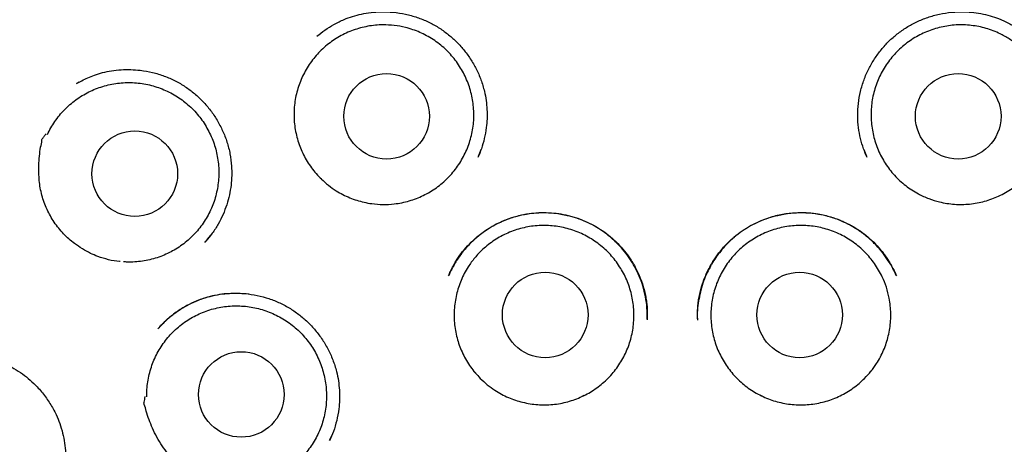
# Model space of a CAD drawing. Header units: millimetres. Extents: x 8 to 743, y 12 to 692.
# Tile 52 of 56: x 376.44 to 390.55, y 668.35 to 674.43. Entities that reach past the tile are written whole.
import ezdxf

# ---------------------------------------------------------------- set-up
doc = ezdxf.new("R2010")
doc.units = ezdxf.units.MM

msp = doc.modelspace()

# ---------------------------------------------------------------- linework, layer by layer
at = {"color": 7, "linetype": 'Continuous', "lineweight": 30}
for p, q in [((380.716, 674.21), (380.701, 674.198)), ((377.291, 673.539), (377.256, 673.52)), ((380.745, 672.169), (380.764, 672.151)), ((379.106, 671.259), (379.092, 671.243)), ((382.976, 669.366), (382.957, 669.386)), ((388.629, 669.386), (388.61, 669.366)), ((388.638, 669.396), (388.629, 669.386)), ((384.521, 669.044), (384.497, 669.034)), ((387.088, 669.034), (387.059, 669.046)), ((380.882, 668.404), (380.906, 668.462))]:
    msp.add_line(p, q, dxfattribs=at)
for centre, radius in [((385.799, 674.049), 16.343), ((385.793, 674.038), 16.158), ((381.698, 673.049), 0.613), ((389.887, 673.049), 0.613), ((378.09, 672.226), 0.613), ((383.97, 670.201), 0.613), ((387.615, 670.201), 0.613), ((379.616, 669.061), 0.613)]:
    msp.add_circle(centre, radius, dxfattribs=at)
for points, knots in [([(385.793, 691.889), (385.629, 691.888), (385.306, 691.885), (384.83, 691.865), (384.371, 691.833), (383.929, 691.792), (383.504, 691.742), (383.097, 691.684), (382.694, 691.617), (382.299, 691.543), (381.911, 691.461), (381.545, 691.375), (381.201, 691.287), (380.886, 691.201), (380.6, 691.116), (380.341, 691.036), (380.099, 690.957), (379.874, 690.879), (379.663, 690.804), (379.461, 690.729), (379.145, 690.607), (378.714, 690.43), (378.168, 690.183), (377.621, 689.913), (377.073, 689.618), (376.531, 689.302), (375.998, 688.966), (375.479, 688.613), (374.976, 688.244), (374.489, 687.861), (374.016, 687.462), (373.555, 687.045), (373.107, 686.609), (372.672, 686.155), (372.253, 685.685), (371.85, 685.199), (371.466, 684.702), (371.101, 684.194), (370.755, 683.677), (370.427, 683.148), (370.116, 682.605), (369.822, 682.048), (369.547, 681.479), (369.293, 680.901), (369.06, 680.315), (368.85, 679.727), (368.662, 679.136), (368.495, 678.542), (368.349, 677.942), (368.222, 677.333), (368.116, 676.715), (368.031, 676.088), (367.967, 675.457), (367.926, 674.826), (367.907, 674.199), (367.911, 673.576), (367.936, 672.958), (367.982, 672.341), (368.051, 671.721), (368.141, 671.1), (368.253, 670.479), (368.387, 669.862), (368.542, 669.25), (368.718, 668.647), (368.913, 668.056), (369.126, 667.475), (369.36, 666.903), (369.615, 666.336), (369.892, 665.774), (370.19, 665.218), (370.508, 664.671), (370.847, 664.134), (371.179, 663.645), (371.502, 663.201), (371.81, 662.8), (372.131, 662.406), (372.464, 662.02), (372.804, 661.648), (373.153, 661.287), (373.512, 660.936), (373.887, 660.589), (374.279, 660.247), (374.687, 659.911), (375.048, 659.632), (375.351, 659.408), (375.588, 659.238), (375.816, 659.081), (376.035, 658.934), (376.245, 658.798), (376.44, 658.675), (376.622, 658.563), (376.791, 658.462), (376.952, 658.369), (377.096, 658.284), (377.186, 658.233), (377.226, 658.21)], [0, 0, 0, 0, 0.010391, 0.0204485, 0.0301695, 0.0395513, 0.0485914, 0.0572879, 0.0656387, 0.0744237, 0.0827871, 0.0907279, 0.0982451, 0.1053383, 0.1114187, 0.1171486, 0.1225283, 0.127558, 0.1322383, 0.1367208, 0.1412168, 0.1536587, 0.1662455, 0.1792172, 0.1923437, 0.2056215, 0.2189648, 0.2323069, 0.2454055, 0.2584948, 0.2715706, 0.2846286, 0.297899, 0.3111761, 0.3244864, 0.3378234, 0.3511807, 0.3643145, 0.3774601, 0.3906108, 0.4037599, 0.4171397, 0.4305045, 0.4438502, 0.4571663, 0.4704471, 0.4834723, 0.4964953, 0.509531, 0.5225918, 0.5359378, 0.5493207, 0.5627151, 0.5760958, 0.5894382, 0.6024973, 0.6155667, 0.6286509, 0.6417466, 0.6550884, 0.6684349, 0.6817822, 0.6951259, 0.7084617, 0.7215475, 0.734617, 0.7476673, 0.7607295, 0.774049, 0.7873842, 0.8007312, 0.814132, 0.82761, 0.8382513, 0.848935, 0.8596587, 0.8704202, 0.881246, 0.891652, 0.9022424, 0.9130383, 0.9240292, 0.9352033, 0.9465478, 0.952947, 0.9591161, 0.9649839, 0.9705506, 0.9758191, 0.9807912, 0.9852091, 0.9893659, 0.9932661, 0.9969503, 1, 1, 1, 1]), ([(394.344, 658.203), (394.385, 658.226), (394.474, 658.276), (394.612, 658.357), (394.76, 658.443), (394.912, 658.534), (395.071, 658.63), (395.238, 658.734), (395.418, 658.849), (395.613, 658.977), (395.821, 659.117), (396.038, 659.268), (396.261, 659.429), (396.555, 659.646), (396.91, 659.922), (397.317, 660.257), (397.707, 660.598), (398.081, 660.944), (398.439, 661.294), (398.795, 661.662), (399.149, 662.051), (399.5, 662.461), (399.838, 662.88), (400.162, 663.306), (400.472, 663.74), (400.785, 664.207), (401.099, 664.708), (401.41, 665.245), (401.703, 665.792), (401.977, 666.35), (402.234, 666.922), (402.471, 667.506), (402.688, 668.099), (402.884, 668.701), (403.059, 669.306), (403.211, 669.912), (403.341, 670.518), (403.45, 671.127), (403.538, 671.741), (403.606, 672.362), (403.652, 672.989), (403.676, 673.619), (403.678, 674.25), (403.657, 674.879), (403.614, 675.503), (403.551, 676.121), (403.466, 676.736), (403.36, 677.349), (403.232, 677.96), (403.083, 678.57), (402.912, 679.175), (402.719, 679.775), (402.506, 680.366), (402.273, 680.947), (402.021, 681.517), (401.75, 682.076), (401.46, 682.628), (401.148, 683.171), (400.817, 683.706), (400.466, 684.228), (400.097, 684.738), (399.713, 685.231), (399.313, 685.709), (398.899, 686.171), (398.468, 686.619), (398.02, 687.055), (397.553, 687.477), (397.07, 687.884), (396.574, 688.274), (396.064, 688.645), (395.545, 688.996), (395.018, 689.326), (394.487, 689.634), (393.949, 689.922), (393.435, 690.175), (392.945, 690.397), (392.481, 690.592), (392.109, 690.736), (391.826, 690.839), (391.628, 690.909), (391.417, 690.98), (391.192, 691.053), (390.953, 691.127), (390.692, 691.204), (390.406, 691.283), (390.096, 691.363), (389.769, 691.441), (389.424, 691.516), (389.062, 691.588), (388.682, 691.654), (388.296, 691.713), (387.905, 691.764), (387.51, 691.807), (387.101, 691.842), (386.678, 691.869), (386.24, 691.886), (385.943, 691.888), (385.793, 691.889)], [0, 0, 0, 0, 0.003049, 0.006611, 0.010168, 0.013884, 0.017817, 0.021966, 0.026331, 0.031383, 0.036696, 0.042271, 0.048107, 0.054133, 0.06544, 0.076568, 0.087513, 0.098274, 0.108849, 0.119251, 0.130726, 0.142132, 0.153494, 0.16481, 0.176075, 0.187289, 0.200434, 0.213531, 0.22662, 0.239696, 0.252993, 0.266292, 0.279642, 0.293024, 0.306413, 0.319548, 0.332642, 0.345695, 0.358728, 0.371992, 0.385266, 0.398567, 0.411909, 0.425282, 0.438427, 0.451563, 0.464674, 0.477739, 0.491, 0.504258, 0.517531, 0.530835, 0.544187, 0.557361, 0.570522, 0.583643, 0.596732, 0.610036, 0.623324, 0.636604, 0.649886, 0.663178, 0.676251, 0.689351, 0.702486, 0.715629, 0.728988, 0.742329, 0.755655, 0.768969, 0.782276, 0.795341, 0.808342, 0.821211, 0.833952, 0.844664, 0.855287, 0.865815, 0.869967, 0.874376, 0.879076, 0.884069, 0.889353, 0.894928, 0.901343, 0.908105, 0.915213, 0.922667, 0.930468, 0.938615, 0.947108, 0.955197, 0.963577, 0.972247, 0.981207, 0.990458, 1, 1, 1, 1]), ([(380.698, 674.196), (380.736, 674.226), (380.814, 674.289), (380.945, 674.37), (381.078, 674.435), (381.211, 674.484), (381.34, 674.518), (381.474, 674.54), (381.626, 674.551), (381.792, 674.544), (381.967, 674.517), (382.135, 674.471), (382.293, 674.407), (382.439, 674.327), (382.572, 674.233), (382.693, 674.127), (382.802, 674.007), (382.9, 673.874), (382.984, 673.729), (383.052, 673.573), (383.098, 673.42), (383.125, 673.277), (383.137, 673.145), (383.138, 673.015), (383.127, 672.875), (383.101, 672.731), (383.06, 672.587), (383.023, 672.5), (383.005, 672.458)], [0, 0, 0, 0, 0.036595, 0.0753, 0.116144, 0.148211, 0.18153, 0.216023, 0.250446, 0.295609, 0.339897, 0.38326, 0.42567, 0.467143, 0.5077, 0.547557, 0.587894, 0.628943, 0.670721, 0.71327, 0.756646, 0.789553, 0.822734, 0.85569, 0.887389, 0.927669, 0.965736, 1, 1, 1, 1]), ([(388.58, 672.458), (388.563, 672.5), (388.526, 672.587), (388.485, 672.731), (388.456, 672.889), (388.444, 673.059), (388.454, 673.233), (388.484, 673.406), (388.534, 673.573), (388.602, 673.729), (388.686, 673.874), (388.783, 674.007), (388.892, 674.127), (389.013, 674.233), (389.147, 674.327), (389.293, 674.407), (389.45, 674.471), (389.618, 674.517), (389.793, 674.544), (389.959, 674.551), (390.111, 674.54), (390.246, 674.518), (390.374, 674.484), (390.507, 674.435), (390.641, 674.37), (390.772, 674.289), (390.849, 674.226), (390.887, 674.196)], [0, 0, 0, 0, 0.034265, 0.072333, 0.112615, 0.155155, 0.199403, 0.243328, 0.286705, 0.329256, 0.371036, 0.412086, 0.452424, 0.492282, 0.532841, 0.574315, 0.616727, 0.660091, 0.704381, 0.749545, 0.78397, 0.818464, 0.851784, 0.883853, 0.924697, 0.963404, 1, 1, 1, 1]), ([(380.763, 672.15), (380.738, 672.175), (380.688, 672.226), (380.62, 672.311), (380.559, 672.401), (380.506, 672.497), (380.462, 672.596), (380.426, 672.698), (380.398, 672.804), (380.38, 672.911), (380.371, 673.02), (380.371, 673.128), (380.38, 673.236), (380.398, 673.344), (380.425, 673.449), (380.461, 673.551), (380.506, 673.65), (380.559, 673.746), (380.619, 673.836), (380.687, 673.92), (380.762, 673.999), (380.843, 674.072), (380.93, 674.137), (381.022, 674.194), (381.119, 674.244), (381.219, 674.285), (381.323, 674.317), (381.428, 674.341), (381.537, 674.356), (381.663, 674.362), (381.808, 674.355), (381.951, 674.329), (382.073, 674.293), (382.174, 674.254), (382.272, 674.206), (382.366, 674.15), (382.454, 674.087), (382.537, 674.016), (382.613, 673.939), (382.683, 673.855), (382.745, 673.766), (382.8, 673.672), (382.846, 673.574), (382.885, 673.472), (382.914, 673.367), (382.935, 673.261), (382.946, 673.153), (382.949, 673.044), (382.942, 672.935), (382.926, 672.828), (382.901, 672.723), (382.867, 672.619), (382.825, 672.519), (382.774, 672.423), (382.716, 672.332), (382.649, 672.245), (382.576, 672.165), (382.496, 672.091), (382.411, 672.024), (382.32, 671.965), (382.224, 671.913), (382.125, 671.87), (382.022, 671.835), (381.916, 671.809), (381.791, 671.789), (381.646, 671.782), (381.501, 671.792), (381.376, 671.815), (381.271, 671.844), (381.17, 671.881), (381.07, 671.926), (380.968, 671.985), (380.863, 672.058), (380.796, 672.119), (380.763, 672.15)], [0, 0, 0, 0, 0.013186, 0.026463, 0.04003, 0.053696, 0.066942, 0.08028, 0.093726, 0.107392, 0.120637, 0.133976, 0.147421, 0.161087, 0.174333, 0.187672, 0.201117, 0.214783, 0.228029, 0.241368, 0.254813, 0.268479, 0.281713, 0.295039, 0.308509, 0.322175, 0.335409, 0.348735, 0.362205, 0.375871, 0.39572, 0.415886, 0.429552, 0.442786, 0.456112, 0.469582, 0.483248, 0.496493, 0.509832, 0.523278, 0.536944, 0.550189, 0.563528, 0.576973, 0.590639, 0.603885, 0.617224, 0.630669, 0.644335, 0.657581, 0.670919, 0.684365, 0.698031, 0.711277, 0.724615, 0.738061, 0.751727, 0.764973, 0.778311, 0.791757, 0.805423, 0.818656, 0.831983, 0.845452, 0.859118, 0.878967, 0.899134, 0.9128, 0.926033, 0.93936, 0.952829, 0.966495, 0.983155, 1, 1, 1, 1]), ([(390.823, 672.15), (390.797, 672.125), (390.744, 672.077), (390.658, 672.012), (390.565, 671.954), (390.468, 671.904), (390.367, 671.862), (390.264, 671.829), (390.158, 671.805), (390.05, 671.79), (389.942, 671.784), (389.834, 671.787), (389.725, 671.799), (389.601, 671.824), (389.462, 671.867), (389.33, 671.927), (389.221, 671.992), (389.133, 672.055), (389.05, 672.125), (388.973, 672.202), (388.903, 672.286), (388.841, 672.375), (388.786, 672.468), (388.739, 672.566), (388.701, 672.668), (388.671, 672.773), (388.651, 672.879), (388.639, 672.987), (388.637, 673.096), (388.643, 673.205), (388.659, 673.312), (388.684, 673.418), (388.718, 673.522), (388.76, 673.622), (388.81, 673.717), (388.869, 673.81), (388.935, 673.896), (389.008, 673.977), (389.087, 674.05), (389.173, 674.118), (389.264, 674.178), (389.36, 674.23), (389.459, 674.273), (389.562, 674.309), (389.668, 674.335), (389.775, 674.353), (389.883, 674.361), (389.992, 674.36), (390.101, 674.35), (390.207, 674.331), (390.312, 674.303), (390.415, 674.266), (390.53, 674.213), (390.655, 674.139), (390.769, 674.05), (390.86, 673.962), (390.932, 673.881), (390.996, 673.794), (391.053, 673.701), (391.102, 673.603), (391.142, 673.502), (391.174, 673.399), (391.197, 673.292), (391.211, 673.184), (391.216, 673.076), (391.211, 672.968), (391.198, 672.86), (391.175, 672.753), (391.143, 672.649), (391.104, 672.549), (391.055, 672.451), (390.993, 672.35), (390.917, 672.247), (390.854, 672.182), (390.823, 672.15)], [0, 0, 0, 0, 0.013186, 0.026463, 0.04003, 0.053696, 0.066942, 0.08028, 0.093726, 0.107392, 0.120625, 0.133952, 0.147421, 0.161087, 0.180936, 0.201103, 0.214769, 0.228002, 0.241329, 0.254798, 0.268464, 0.281698, 0.295025, 0.308494, 0.32216, 0.335406, 0.348745, 0.36219, 0.375856, 0.389102, 0.40244, 0.415886, 0.429552, 0.442798, 0.456136, 0.469582, 0.483248, 0.496493, 0.509832, 0.523278, 0.536944, 0.550189, 0.563528, 0.576973, 0.590639, 0.603885, 0.617224, 0.630669, 0.644335, 0.657569, 0.670895, 0.684365, 0.698031, 0.71788, 0.738046, 0.751712, 0.764946, 0.778272, 0.791742, 0.805408, 0.818654, 0.831992, 0.845438, 0.859104, 0.87235, 0.885688, 0.899134, 0.9128, 0.926045, 0.939384, 0.952829, 0.966495, 0.983155, 1, 1, 1, 1]), ([(377.256, 673.519), (377.28, 673.533), (377.332, 673.562), (377.419, 673.604), (377.518, 673.643), (377.632, 673.678), (377.759, 673.704), (377.894, 673.719), (378.032, 673.721), (378.183, 673.71), (378.344, 673.681), (378.512, 673.63), (378.67, 673.561), (378.815, 673.476), (378.948, 673.376), (379.069, 673.263), (379.177, 673.136), (379.272, 672.995), (379.352, 672.843), (379.415, 672.681), (379.457, 672.51), (379.478, 672.348), (379.481, 672.198), (379.471, 672.06), (379.447, 671.92), (379.409, 671.779), (379.356, 671.639), (379.287, 671.502), (379.204, 671.372), (379.139, 671.295), (379.107, 671.258)], [0, 0, 0, 0, 0.020607, 0.043812, 0.069657, 0.09818, 0.129412, 0.162666, 0.195677, 0.228256, 0.270976, 0.312842, 0.353844, 0.394001, 0.433352, 0.472685, 0.512525, 0.552887, 0.593797, 0.635312, 0.677349, 0.719669, 0.751823, 0.784889, 0.818898, 0.853854, 0.889765, 0.926665, 0.964581, 1, 1, 1, 1]), ([(376.839, 672.788), (376.855, 672.82), (376.886, 672.884), (376.944, 672.975), (377.009, 673.062), (377.081, 673.144), (377.16, 673.218), (377.244, 673.286), (377.335, 673.347), (377.43, 673.399), (377.529, 673.443), (377.63, 673.479), (377.736, 673.506), (377.843, 673.524), (377.951, 673.533), (378.059, 673.533), (378.168, 673.524), (378.275, 673.506), (378.38, 673.478), (378.482, 673.442), (378.582, 673.398), (378.677, 673.345), (378.768, 673.284), (378.852, 673.216), (378.931, 673.141), (379.004, 673.06), (379.069, 672.973), (379.126, 672.881), (379.176, 672.784), (379.218, 672.683), (379.251, 672.58), (379.274, 672.474), (379.29, 672.366), (379.295, 672.257), (379.292, 672.149), (379.28, 672.041), (379.258, 671.935), (379.228, 671.83), (379.189, 671.729), (379.142, 671.632), (379.086, 671.538), (379.023, 671.45), (378.952, 671.367), (378.876, 671.291), (378.792, 671.221), (378.703, 671.159), (378.61, 671.105), (378.512, 671.059), (378.41, 671.02), (378.305, 670.991), (378.199, 670.971), (378.091, 670.96), (378.001, 670.957), (377.946, 670.961), (377.927, 670.963)], [0, 0, 0, 0, 0.019074, 0.0382803, 0.0579044, 0.0776728, 0.0968332, 0.1161278, 0.1355772, 0.1553456, 0.1744887, 0.1937657, 0.21325, 0.2330184, 0.2520924, 0.2714385, 0.2909229, 0.3106913, 0.3298343, 0.3491113, 0.3685957, 0.3883641, 0.4075245, 0.4268191, 0.4462685, 0.4660369, 0.4851973, 0.5044919, 0.5239413, 0.5437097, 0.5628701, 0.5821647, 0.6016141, 0.6213825, 0.6405429, 0.6598375, 0.6792869, 0.6990553, 0.7182157, 0.7375103, 0.7569598, 0.7767282, 0.7958885, 0.8151832, 0.8346326, 0.854401, 0.8735441, 0.892821, 0.9123054, 0.9320738, 0.9512169, 0.9704939, 0.9899782, 1, 1, 1, 1]), ([(377.226, 671.225), (377.199, 671.247), (377.145, 671.29), (377.07, 671.364), (376.999, 671.444), (376.936, 671.53), (376.88, 671.62), (376.832, 671.715), (376.791, 671.814), (376.758, 671.917), (376.735, 672.022), (376.721, 672.129), (376.715, 672.238), (376.715, 672.355), (376.725, 672.477), (376.736, 672.598), (376.759, 672.676), (376.76, 672.719), (376.764, 672.725), (376.767, 672.728), (376.777, 672.741), (376.795, 672.766), (376.812, 672.788), (376.82, 672.799)], [0, 0, 0, 0, 0.059054, 0.118526, 0.179272, 0.240441, 0.300145, 0.360241, 0.421588, 0.483376, 0.544064, 0.605203, 0.667487, 0.730048, 0.804207, 0.878632, 0.935117, 0.946031, 0.9464, 0.947767, 0.953232, 0.975094, 1, 1, 1, 1]), ([(383.013, 672.476), (383.027, 672.508), (383.042, 672.541), (383.052, 672.576), (383.053, 672.578)], [0, 0, 0, 0, 0.943378, 1, 1, 1, 1]), ([(388.532, 672.578), (388.533, 672.576), (388.544, 672.541), (388.559, 672.508), (388.573, 672.476)], [0, 0, 0, 0, 0.056622, 1, 1, 1, 1]), ([(382.585, 670.761), (382.594, 670.782), (382.615, 670.831), (382.656, 670.913), (382.713, 671.009), (382.788, 671.114), (382.882, 671.219), (382.989, 671.319), (383.104, 671.406), (383.238, 671.49), (383.392, 671.565), (383.567, 671.623), (383.746, 671.658), (383.926, 671.671), (384.106, 671.663), (384.271, 671.635), (384.419, 671.594), (384.549, 671.545), (384.675, 671.483), (384.795, 671.408), (384.908, 671.322), (385.012, 671.225), (385.106, 671.119), (385.198, 670.994), (385.281, 670.851), (385.351, 670.689), (385.392, 670.552), (385.414, 670.442), (385.426, 670.364), (385.431, 670.293), (385.433, 670.231), (385.432, 670.178), (385.431, 670.147), (385.431, 670.133)], [0, 0, 0, 0, 0.017875, 0.040269, 0.067301, 0.098892, 0.134282, 0.169699, 0.204648, 0.239136, 0.284401, 0.328896, 0.372679, 0.415888, 0.459443, 0.503516, 0.536886, 0.570498, 0.604349, 0.638451, 0.672815, 0.707468, 0.741821, 0.775476, 0.819259, 0.861838, 0.903264, 0.923487, 0.943022, 0.96047, 0.975717, 0.988853, 1, 1, 1, 1]), ([(385.43, 670.141), (385.431, 670.194), (385.431, 670.301), (385.409, 670.461), (385.372, 670.615), (385.32, 670.758), (385.256, 670.889), (385.184, 671.007), (385.106, 671.113), (385.015, 671.216), (384.911, 671.314), (384.794, 671.404), (384.671, 671.481), (384.542, 671.545), (384.407, 671.595), (384.269, 671.633), (384.128, 671.656), (383.986, 671.666), (383.844, 671.663), (383.702, 671.646), (383.558, 671.615), (383.422, 671.571), (383.296, 671.516), (383.18, 671.452), (383.065, 671.374), (382.952, 671.282), (382.845, 671.174), (382.745, 671.05), (382.656, 670.915), (382.611, 670.817), (382.588, 670.768)], [0, 0, 0, 0, 0.038596, 0.07882, 0.117484, 0.154623, 0.190065, 0.223813, 0.255912, 0.286389, 0.324529, 0.360093, 0.395193, 0.430369, 0.465455, 0.500373, 0.53516, 0.569834, 0.604402, 0.638869, 0.674281, 0.712508, 0.743081, 0.7753, 0.809179, 0.844709, 0.881868, 0.920622, 0.96094, 1, 1, 1, 1]), ([(386.155, 670.133), (386.154, 670.147), (386.153, 670.178), (386.152, 670.231), (386.154, 670.293), (386.16, 670.364), (386.171, 670.442), (386.193, 670.552), (386.234, 670.689), (386.304, 670.851), (386.388, 670.994), (386.479, 671.119), (386.573, 671.225), (386.678, 671.322), (386.791, 671.408), (386.911, 671.483), (387.036, 671.545), (387.167, 671.594), (387.314, 671.635), (387.479, 671.663), (387.66, 671.671), (387.84, 671.658), (388.018, 671.623), (388.193, 671.565), (388.348, 671.49), (388.482, 671.406), (388.597, 671.319), (388.703, 671.219), (388.797, 671.114), (388.873, 671.009), (388.929, 670.913), (388.97, 670.831), (388.991, 670.782), (389.001, 670.761)], [0, 0, 0, 0, 0.011147, 0.024283, 0.03953, 0.056978, 0.076513, 0.096736, 0.138162, 0.180741, 0.224524, 0.258179, 0.292532, 0.327185, 0.361549, 0.395651, 0.429502, 0.463114, 0.496484, 0.540557, 0.584112, 0.627321, 0.671104, 0.715599, 0.760864, 0.795352, 0.830301, 0.865718, 0.901108, 0.932699, 0.959731, 0.982125, 1, 1, 1, 1]), ([(388.998, 670.765), (388.983, 670.8), (388.95, 670.873), (388.885, 670.982), (388.806, 671.094), (388.711, 671.204), (388.601, 671.309), (388.476, 671.405), (388.342, 671.488), (388.203, 671.555), (388.061, 671.606), (387.919, 671.64), (387.778, 671.66), (387.651, 671.666), (387.538, 671.662), (387.44, 671.653), (387.343, 671.637), (387.243, 671.614), (387.138, 671.581), (387.026, 671.537), (386.909, 671.478), (386.789, 671.403), (386.67, 671.312), (386.567, 671.214), (386.482, 671.116), (386.413, 671.026), (386.373, 670.96), (386.354, 670.929)], [0, 0, 0, 0, 0.034478, 0.073871, 0.115666, 0.159869, 0.206467, 0.255284, 0.303718, 0.350837, 0.396668, 0.441247, 0.484612, 0.526776, 0.557617, 0.587784, 0.617279, 0.647693, 0.681267, 0.718064, 0.757986, 0.800882, 0.84679, 0.895746, 0.930106, 0.965856, 1, 1, 1, 1]), ([(383.039, 669.292), (383.015, 669.318), (382.965, 669.37), (382.9, 669.456), (382.84, 669.547), (382.789, 669.644), (382.746, 669.744), (382.712, 669.846), (382.687, 669.952), (382.671, 670.06), (382.663, 670.168), (382.665, 670.276), (382.677, 670.385), (382.697, 670.491), (382.726, 670.596), (382.763, 670.697), (382.81, 670.796), (382.873, 670.905), (382.959, 671.022), (383.059, 671.128), (383.155, 671.21), (383.243, 671.274), (383.336, 671.329), (383.434, 671.377), (383.536, 671.417), (383.64, 671.447), (383.746, 671.469), (383.854, 671.482), (383.963, 671.485), (384.072, 671.48), (384.179, 671.465), (384.286, 671.442), (384.39, 671.409), (384.49, 671.368), (384.587, 671.319), (384.679, 671.261), (384.767, 671.196), (384.848, 671.124), (384.923, 671.046), (384.991, 670.961), (385.052, 670.871), (385.105, 670.776), (385.15, 670.678), (385.186, 670.575), (385.214, 670.47), (385.232, 670.363), (385.242, 670.255), (385.242, 670.146), (385.233, 670.038), (385.215, 669.931), (385.189, 669.826), (385.153, 669.723), (385.109, 669.624), (385.056, 669.529), (384.996, 669.439), (384.928, 669.354), (384.853, 669.275), (384.772, 669.203), (384.686, 669.138), (384.594, 669.08), (384.497, 669.03), (384.396, 668.988), (384.293, 668.956), (384.187, 668.931), (384.079, 668.916), (383.97, 668.911), (383.862, 668.914), (383.754, 668.926), (383.647, 668.948), (383.542, 668.978), (383.441, 669.017), (383.343, 669.064), (383.241, 669.124), (383.138, 669.199), (383.072, 669.261), (383.039, 669.292)], [0, 0, 0, 0, 0.013186, 0.026463, 0.040029, 0.053695, 0.066941, 0.080279, 0.093724, 0.10739, 0.120636, 0.133974, 0.147419, 0.161085, 0.174319, 0.187645, 0.201114, 0.21478, 0.234629, 0.254795, 0.268461, 0.281694, 0.29502, 0.30849, 0.322156, 0.335401, 0.348739, 0.362185, 0.375851, 0.389096, 0.402434, 0.41588, 0.429546, 0.442791, 0.456129, 0.469575, 0.483241, 0.496486, 0.509825, 0.52327, 0.536936, 0.550181, 0.56352, 0.576965, 0.590631, 0.603876, 0.617215, 0.63066, 0.644326, 0.657571, 0.67091, 0.684355, 0.698021, 0.711207, 0.72458, 0.73805, 0.751716, 0.764949, 0.778276, 0.791745, 0.805411, 0.818644, 0.831971, 0.84544, 0.859106, 0.872351, 0.88569, 0.899135, 0.912801, 0.926046, 0.939385, 0.95283, 0.966496, 0.983155, 1, 1, 1, 1]), ([(388.546, 669.292), (388.521, 669.268), (388.469, 669.218), (388.384, 669.152), (388.292, 669.092), (388.196, 669.04), (388.096, 668.997), (387.994, 668.962), (387.888, 668.936), (387.78, 668.919), (387.671, 668.911), (387.563, 668.912), (387.455, 668.922), (387.347, 668.942), (387.242, 668.97), (387.141, 669.007), (387.042, 669.053), (386.947, 669.106), (386.857, 669.168), (386.774, 669.236), (386.695, 669.312), (386.624, 669.394), (386.56, 669.481), (386.503, 669.574), (386.455, 669.671), (386.414, 669.772), (386.383, 669.876), (386.36, 669.981), (386.347, 670.09), (386.342, 670.198), (386.347, 670.307), (386.361, 670.414), (386.383, 670.52), (386.415, 670.625), (386.456, 670.725), (386.504, 670.822), (386.561, 670.915), (386.626, 671.003), (386.697, 671.084), (386.775, 671.159), (386.86, 671.229), (386.95, 671.29), (387.044, 671.343), (387.143, 671.389), (387.245, 671.426), (387.351, 671.454), (387.458, 671.473), (387.565, 671.484), (387.675, 671.485), (387.783, 671.477), (387.891, 671.46), (387.995, 671.434), (388.099, 671.399), (388.199, 671.355), (388.294, 671.304), (388.385, 671.244), (388.471, 671.177), (388.55, 671.103), (388.623, 671.023), (388.689, 670.937), (388.748, 670.845), (388.807, 670.733), (388.861, 670.599), (388.897, 670.458), (388.915, 670.333), (388.922, 670.225), (388.92, 670.117), (388.908, 670.008), (388.887, 669.901), (388.858, 669.797), (388.82, 669.696), (388.773, 669.597), (388.713, 669.495), (388.639, 669.392), (388.577, 669.326), (388.546, 669.292)], [0, 0, 0, 0, 0.013186, 0.026463, 0.040029, 0.053695, 0.066941, 0.080279, 0.093724, 0.10739, 0.120636, 0.133974, 0.147419, 0.161085, 0.174331, 0.187669, 0.201114, 0.21478, 0.228026, 0.241364, 0.254809, 0.268475, 0.281709, 0.295035, 0.308504, 0.32217, 0.335356, 0.34873, 0.362199, 0.375865, 0.389099, 0.402425, 0.415894, 0.42956, 0.442806, 0.456144, 0.469589, 0.483255, 0.496501, 0.509839, 0.523284, 0.53695, 0.550196, 0.563534, 0.57698, 0.590645, 0.603891, 0.617229, 0.630675, 0.64434, 0.657586, 0.670924, 0.68437, 0.698035, 0.711281, 0.724619, 0.738065, 0.75173, 0.764976, 0.778314, 0.79176, 0.805426, 0.825274, 0.84544, 0.859106, 0.872339, 0.885666, 0.899135, 0.912801, 0.926035, 0.939361, 0.95283, 0.966496, 0.983155, 1, 1, 1, 1]), ([(379.092, 671.24), (379.112, 671.263), (379.139, 671.293), (379.162, 671.325), (379.168, 671.333)], [0, 0, 0, 0, 0.7672349, 1, 1, 1, 1]), ([(377.881, 670.965), (377.879, 670.966), (377.822, 670.969), (377.713, 670.991), (377.574, 671.032), (377.449, 671.086), (377.337, 671.146), (377.263, 671.199), (377.226, 671.225)], [0, 0, 0, 0, 0.012196, 0.23724, 0.465879, 0.620822, 0.809363, 1, 1, 1, 1]), ([(386.345, 670.914), (386.326, 670.879), (386.286, 670.805), (386.238, 670.686), (386.198, 670.56), (386.182, 670.474), (386.174, 670.433)], [0, 0, 0, 0, 0.231937, 0.487967, 0.752601, 1, 1, 1, 1]), ([(378.421, 670.003), (378.457, 670.042), (378.528, 670.118), (378.648, 670.218), (378.774, 670.303), (378.905, 670.374), (379.039, 670.43), (379.174, 670.472), (379.31, 670.499), (379.461, 670.514), (379.625, 670.514), (379.801, 670.492), (379.971, 670.452), (380.132, 670.393), (380.284, 670.317), (380.423, 670.224), (380.551, 670.118), (380.666, 669.998), (380.769, 669.864), (380.858, 669.717), (380.93, 669.558), (380.98, 669.403), (381.009, 669.256), (381.023, 669.121), (381.025, 668.985), (381.014, 668.84), (380.986, 668.688), (380.94, 668.535), (380.899, 668.442), (380.879, 668.397)], [0, 0, 0, 0, 0.037633, 0.074373, 0.11024, 0.145246, 0.179406, 0.212746, 0.245285, 0.27713, 0.3191, 0.360547, 0.401422, 0.441689, 0.481344, 0.520409, 0.558932, 0.597696, 0.637162, 0.677348, 0.718287, 0.760047, 0.791784, 0.823786, 0.855811, 0.886915, 0.926841, 0.965051, 1, 1, 1, 1]), ([(379.73, 670.498), (379.673, 670.503), (379.554, 670.515), (379.387, 670.506), (379.233, 670.481), (379.096, 670.446), (378.963, 670.398), (378.824, 670.331), (378.682, 670.242), (378.542, 670.13), (378.461, 670.044), (378.421, 670.001)], [0, 0, 0, 0, 0.118538, 0.245235, 0.342003, 0.439706, 0.536254, 0.631519, 0.756597, 0.879472, 1, 1, 1, 1]), ([(378.263, 669.028), (378.263, 669.063), (378.263, 669.134), (378.275, 669.242), (378.296, 669.349), (378.326, 669.454), (378.364, 669.555), (378.411, 669.652), (378.466, 669.746), (378.528, 669.835), (378.598, 669.917), (378.674, 669.993), (378.758, 670.064), (378.846, 670.127), (378.94, 670.181), (379.037, 670.228), (379.139, 670.267), (379.243, 670.297), (379.35, 670.318), (379.457, 670.33), (379.566, 670.333), (379.675, 670.326), (379.783, 670.311), (379.888, 670.286), (379.992, 670.253), (380.093, 670.211), (380.189, 670.161), (380.28, 670.103), (380.368, 670.037), (380.449, 669.964), (380.523, 669.885), (380.591, 669.801), (380.651, 669.71), (380.704, 669.614), (380.748, 669.515), (380.783, 669.413), (380.81, 669.308), (380.828, 669.2), (380.837, 669.092), (380.837, 668.984), (380.828, 668.876), (380.809, 668.769), (380.782, 668.664), (380.746, 668.562), (380.701, 668.463), (380.648, 668.368), (380.587, 668.279), (380.519, 668.195), (380.444, 668.116), (380.362, 668.044), (380.275, 667.98), (380.184, 667.924), (380.09, 667.875), (380.025, 667.85), (379.993, 667.838)], [0, 0, 0, 0, 0.018924, 0.037978, 0.057448, 0.07706, 0.096069, 0.115212, 0.134508, 0.15412, 0.173113, 0.192237, 0.211568, 0.231181, 0.250104, 0.269298, 0.288628, 0.308241, 0.327233, 0.346358, 0.365689, 0.385301, 0.40431, 0.423453, 0.442749, 0.462361, 0.48137, 0.500513, 0.519809, 0.539421, 0.558431, 0.577573, 0.596869, 0.616482, 0.635491, 0.654633, 0.673929, 0.693542, 0.712551, 0.731694, 0.75099, 0.770602, 0.789611, 0.808754, 0.82805, 0.847662, 0.866654, 0.885779, 0.90511, 0.924722, 0.943715, 0.96284, 0.98217, 1, 1, 1, 1]), ([(386.156, 670.128), (386.155, 670.138), (386.151, 670.197), (386.155, 670.3), (386.168, 670.39), (386.174, 670.432)], [0, 0, 0, 0, 0.1043752, 0.5797884, 1, 1, 1, 1]), ([(374.682, 669.301), (374.706, 669.32), (374.756, 669.36), (374.842, 669.421), (374.945, 669.48), (375.061, 669.533), (375.185, 669.576), (375.316, 669.609), (375.453, 669.63), (375.593, 669.638), (375.736, 669.633), (375.881, 669.613), (376.025, 669.58), (376.164, 669.532), (376.297, 669.471), (376.422, 669.398), (376.538, 669.314), (376.656, 669.211), (376.771, 669.085), (376.878, 668.935), (376.959, 668.786), (377.018, 668.643), (377.059, 668.507), (377.087, 668.364), (377.1, 668.218), (377.1, 668.069), (377.086, 667.935), (377.064, 667.818), (377.039, 667.72), (377.003, 667.614), (376.957, 667.506), (376.899, 667.403), (376.843, 667.317), (376.805, 667.267), (376.788, 667.244)], [0, 0, 0, 0, 0.022028, 0.046838, 0.074566, 0.104488, 0.135043, 0.166201, 0.197987, 0.230418, 0.263505, 0.297259, 0.33134, 0.365217, 0.3989, 0.432184, 0.465065, 0.497574, 0.540359, 0.582535, 0.624624, 0.656811, 0.689559, 0.722881, 0.756781, 0.791241, 0.826232, 0.849845, 0.873639, 0.896415, 0.92758, 0.955197, 0.979317, 1, 1, 1, 1]), ([(379.29, 667.788), (379.244, 667.799), (379.152, 667.82), (379.021, 667.871), (378.895, 667.936), (378.776, 668.014), (378.666, 668.105), (378.566, 668.208), (378.479, 668.323), (378.405, 668.447), (378.343, 668.573), (378.294, 668.699), (378.252, 668.813), (378.239, 668.893), (378.221, 668.931), (378.222, 668.938), (378.223, 668.942), (378.226, 668.959), (378.232, 668.989), (378.238, 669.016), (378.241, 669.03)], [0, 0, 0, 0, 0.0800466, 0.1603551, 0.2404264, 0.3213245, 0.4024647, 0.4833482, 0.5654076, 0.6477633, 0.7299922, 0.804297, 0.8786074, 0.9351044, 0.9460198, 0.9463896, 0.9477563, 0.9532228, 0.9750893, 1, 1, 1, 1])]:
    msp.add_open_spline(points, degree=3, knots=knots, dxfattribs=at)

doc.saveas('drawing.dxf')
